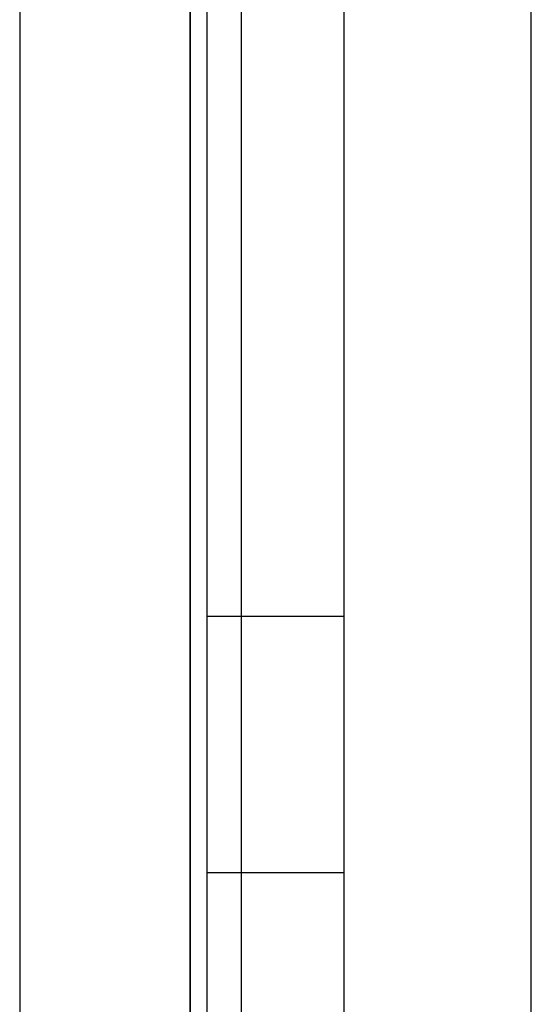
# Model space of a CAD drawing. Header units: millimetres. Extents: x 0 to 93, y 0 to 191.
# Tile 66 of 148: x 0 to 3, y 147 to 153. Entities that reach past the tile are written whole.
import ezdxf

# ---------------------------------------------------------------- set-up
doc = ezdxf.new("R2010")
doc.units = ezdxf.units.MM
doc.layers.add('MAIN-1', color=7, linetype='Continuous')
doc.layers.add('MAIN-2', color=7, linetype='Continuous')

msp = doc.modelspace()

# ---------------------------------------------------------------- linework, layer by layer
at = {"layer": 'MAIN-1'}
for p, q in [((0, 187.5), (0, 5)), ((1, 187.5), (1, 5)), ((1.1, 16.6), (1.1, 183.1)), ((1.9, 183.1), (1.9, 16.6))]:
    msp.add_line(p, q, dxfattribs=at)
at = {"layer": 'MAIN-2'}
for p, q in [((1, 0), (1, 187.5)), ((3, 14.8), (3, 185)), ((1.9, 183.1), (1.9, 16.6)), ((1.3, 23.45), (1.3, 167.05)), ((1.9, 149.55), (1.1, 149.55)), ((1.1, 148.05), (1.1, 148.05)), ((1.9, 148.05), (1.1, 148.05)), ((1.9, 148.05), (1.9, 148.05))]:
    msp.add_line(p, q, dxfattribs=at)

doc.saveas('drawing.dxf')
